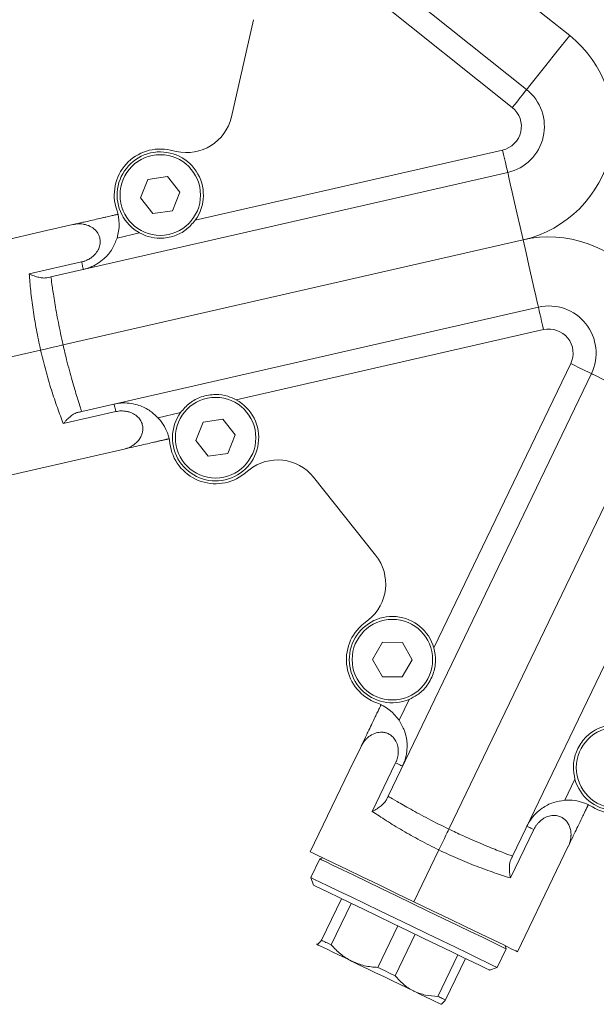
# Model space of a CAD drawing. Header units: millimetres. Extents: x 10 to 831, y 10 to 584.
# Tile 11 of 31: x 95 to 145, y 379 to 464. Entities that reach past the tile are written whole.
import ezdxf

# ---------------------------------------------------------------- set-up
doc = ezdxf.new("R2010")
doc.units = ezdxf.units.MM
doc.linetypes.add('SLD-Solido', pattern=[0])

msp = doc.modelspace()

# ---------------------------------------------------------------- linework, layer by layer
at = {"color": 7, "linetype": 'SLD-Solido', "lineweight": 15}
for p, q in [((139.365, 458.17), (107.516, 483.568)), ((138.118, 456.606), (116.688, 473.696)), ((130.736, 472.725), (143.106, 462.861)), ((113.693, 455.801), (115.619, 464.24)), ((108.399, 452.906), (108.903, 452.791)), ((110.554, 446.818), (137.276, 452.917)), ((98.006, 441.903), (137.721, 450.967)), ((106.437, 450.367), (105.795, 448.758)), ((108.151, 450.615), (106.437, 450.367)), ((109.223, 449.255), (108.151, 450.615)), ((108.581, 447.646), (109.223, 449.255)), ((105.795, 448.758), (106.867, 447.398)), ((106.867, 447.398), (108.581, 447.646)), ((97.624, 445.918), (90.008, 444.18)), ((99.92, 446.442), (97.624, 445.918)), ((103.752, 445.266), (105.715, 445.713)), ((139.056, 445.118), (99.057, 435.988)), ((96.113, 442.154), (100.672, 443.195)), ((140.391, 439.268), (100.676, 430.203)), ((140.836, 437.318), (114.114, 431.219)), ((92.233, 434.431), (97.108, 435.543)), ((131.303, 409.665), (143.195, 434.36)), ((127.323, 396.79), (144.997, 433.492)), ((132.602, 393.924), (150.403, 430.889)), ((103.639, 430.196), (99.08, 429.155)), ((109.275, 430.115), (107.313, 429.667)), ((112.962, 429.535), (111.248, 429.286)), ((114.034, 428.174), (112.962, 429.535)), ((111.248, 429.286), (110.606, 427.678)), ((110.606, 427.678), (111.678, 426.317)), ((113.392, 426.566), (114.034, 428.174)), ((155.809, 428.285), (138.134, 391.583)), ((102.074, 426.42), (104.371, 426.944)), ((94.458, 424.681), (102.074, 426.42)), ((111.678, 426.317), (113.392, 426.566)), ((115.219, 425.121), (114.814, 424.799)), ((126.237, 417.72), (120.84, 424.488)), ((125.199, 411.776), (125.604, 412.099)), ((126.836, 410.154), (125.961, 408.659)), ((128.568, 410.144), (126.836, 410.154)), ((129.425, 408.639), (128.568, 410.144)), ((125.961, 408.659), (126.819, 407.154)), ((128.551, 407.144), (129.425, 408.639)), ((126.819, 407.154), (128.551, 407.144)), ((128.276, 403.379), (129.149, 405.193)), ((124.967, 401.117), (123.945, 398.995)), ((125.946, 395.467), (127.974, 399.68)), ((123.945, 398.995), (120.555, 391.957)), ((143.565, 398.251), (142.692, 396.437)), ((139.987, 393.895), (137.959, 389.682)), ((129.565, 387.618), (131.734, 392.123)), ((141.964, 390.317), (142.986, 392.44)), ((121.369, 391.342), (120.588, 389.721)), ((121.636, 391.436), (121.369, 391.342)), ((138.575, 383.279), (141.964, 390.317)), ((120.588, 389.721), (120.822, 389.053)), ((121.526, 384.274), (123.262, 387.878)), ((124.111, 387.469), (122.376, 383.865)), ((126.437, 381.909), (128.173, 385.513)), ((129.673, 384.791), (127.937, 381.187)), ((121.114, 383.938), (121.122, 383.914)), ((136.806, 381.911), (137.587, 383.533)), ((137.587, 383.533), (137.493, 383.799)), ((131.656, 379.396), (133.391, 383)), ((134.042, 382.687), (132.306, 379.083)), ((136.138, 381.677), (136.806, 381.911)), ((131.934, 378.708), (131.957, 378.716))]:
    msp.add_line(p, q, dxfattribs=at)
at = {"color": 7, "linetype": 'SLD-Solido', "lineweight": 15, "flags": 128}
for points in [[(143.106, 462.861), (142.376, 461.946), (141.674, 461.066), (141.027, 460.255), (140.46, 459.544), (139.995, 458.96), (139.649, 458.527), (139.437, 458.26), (139.365, 458.17)], [(139.365, 458.17), (139.341, 458.14), (139.27, 458.051), (139.155, 457.906), (138.999, 457.712), (138.811, 457.475), (138.595, 457.205), (138.361, 456.911), (138.118, 456.606)], [(137.276, 452.917), (137.363, 452.537), (137.446, 452.171), (137.523, 451.834), (137.59, 451.538), (137.646, 451.296), (137.687, 451.116), (137.712, 451.005), (137.721, 450.967)], [(139.056, 445.118), (138.795, 446.259), (138.545, 447.356), (138.314, 448.367), (138.112, 449.254), (137.946, 449.981), (137.822, 450.522), (137.746, 450.855), (137.721, 450.967)], [(139.056, 445.118), (139.316, 443.976), (139.567, 442.879), (139.798, 441.868), (140, 440.981), (140.166, 440.254), (140.289, 439.713), (140.365, 439.38), (140.391, 439.268)], [(140.391, 439.268), (140.4, 439.231), (140.425, 439.12), (140.466, 438.939), (140.521, 438.697), (140.589, 438.401), (140.666, 438.064), (140.749, 437.699), (140.836, 437.318)], [(97.108, 435.543), (97.488, 435.63), (97.854, 435.713), (98.191, 435.79), (98.486, 435.858), (98.729, 435.913), (98.909, 435.954), (99.02, 435.98), (99.057, 435.988)], [(143.195, 434.36), (143.547, 434.19), (143.885, 434.028), (144.196, 433.878), (144.47, 433.746), (144.694, 433.638), (144.86, 433.558), (144.963, 433.509), (144.997, 433.492)], [(144.997, 433.492), (145.101, 433.442), (145.409, 433.294), (145.908, 433.053), (146.581, 432.729), (147.4, 432.335), (148.334, 431.885), (149.348, 431.396), (150.403, 430.889)], [(131.734, 392.123), (131.904, 392.474), (132.066, 392.812), (132.216, 393.124), (132.348, 393.397), (132.456, 393.621), (132.536, 393.787), (132.585, 393.89), (132.602, 393.924)], [(129.565, 387.618), (128, 388.371), (126.483, 389.102), (125.06, 389.787), (123.774, 390.407), (122.663, 390.941), (121.762, 391.375), (121.099, 391.695), (120.692, 391.891), (120.555, 391.957)], [(137.587, 383.533), (137.576, 383.538), (137.39, 383.627), (136.976, 383.827), (136.346, 384.13), (135.519, 384.529), (134.518, 385.011), (133.371, 385.563), (132.113, 386.168), (130.779, 386.811), (129.408, 387.471), (128.039, 388.131), (126.711, 388.77), (125.463, 389.371), (124.33, 389.917), (123.345, 390.391), (122.537, 390.78), (121.928, 391.073), (121.537, 391.262), (121.374, 391.34), (121.369, 391.342)], [(120.588, 389.721), (120.646, 389.693), (120.924, 389.559), (121.425, 389.318), (122.136, 388.975), (123.036, 388.542), (124.099, 388.03), (125.294, 387.455), (126.586, 386.832), (127.94, 386.18), (129.315, 385.518)], [(129.064, 385.084), (127.729, 385.727), (126.417, 386.359), (125.168, 386.96), (124.019, 387.514), (123.006, 388.002), (122.159, 388.409), (121.504, 388.725), (121.062, 388.938), (120.844, 389.043), (120.822, 389.053)], [(138.575, 383.279), (138.438, 383.345), (138.031, 383.54), (137.368, 383.86), (136.467, 384.294), (135.356, 384.829), (134.07, 385.448), (132.646, 386.134), (131.129, 386.864), (129.565, 387.618)], [(136.138, 381.677), (136.102, 381.695), (135.855, 381.814), (135.385, 382.04), (134.705, 382.368), (133.836, 382.786), (132.804, 383.283), (131.64, 383.843), (130.381, 384.45), (129.064, 385.084)], [(129.315, 385.518), (130.673, 384.864), (131.973, 384.238), (133.18, 383.657), (134.257, 383.138), (135.175, 382.696), (135.906, 382.344), (136.43, 382.092), (136.731, 381.947), (136.806, 381.911)], [(121.526, 384.274), (121.614, 384.232), (121.708, 384.187), (121.807, 384.139), (121.911, 384.089), (122.02, 384.037), (122.134, 383.982), (122.252, 383.925), (122.376, 383.865)], [(124.189, 382.437), (123.573, 382.734), (123.008, 383.006), (122.502, 383.249), (122.066, 383.46), (121.706, 383.633), (121.428, 383.767), (121.238, 383.859), (121.138, 383.907)], [(129.58, 379.841), (128.971, 380.134), (128.321, 380.447), (127.64, 380.775), (126.94, 381.113), (126.233, 381.453), (125.531, 381.791), (124.846, 382.121), (124.189, 382.437)], [(126.437, 381.909), (126.626, 381.819), (126.814, 381.728), (127.003, 381.637), (127.191, 381.546), (127.379, 381.456), (127.566, 381.366), (127.752, 381.276), (127.937, 381.187)], [(131.918, 378.715), (131.925, 378.711), (131.841, 378.752), (131.665, 378.837), (131.402, 378.964), (131.055, 379.131), (130.63, 379.335), (130.136, 379.573), (129.58, 379.841)], [(131.656, 379.396), (131.756, 379.348), (131.851, 379.302), (131.94, 379.259), (132.025, 379.219), (132.104, 379.181), (132.177, 379.145), (132.244, 379.113), (132.306, 379.083)]]:
    msp.add_lwpolyline(points, dxfattribs=at)
at = {"color": 7, "linetype": 'SLD-Solido', "lineweight": 15}
for centre in [(107.509, 449.007), (112.32, 427.926), (127.693, 408.649), (147.175, 399.267)]:
    msp.add_circle(centre, 3.5, dxfattribs=at)
for centre, radius, start, end in [((136.808, 454.964), 10.1, 282.85714, 51.42857), ((136.808, 454.964), 4.1, 282.85714, 51.42857), ((136.808, 454.964), 2.1, 282.85714, 51.42857), ((109.793, 456.691), 4, 257.14286, 347.14286), ((107.509, 449.007), 4, 77.14286, 198.67843), ((107.509, 449.007), 3.75, 324.29199, 241.4223), ((99.93, 446.445), 4, 342.85714, 18.67843), ((141.303, 435.271), 10.1, 334.28571, 102.85714), ((141.303, 435.271), 4.1, 334.28571, 102.85714), ((141.303, 435.271), 2.1, 334.28571, 102.85714), ((112.32, 427.926), 3.75, 144.29199, 61.4223), ((104.38, 426.946), 4, 7.03585, 42.85714), ((112.32, 427.926), 4, 187.03585, 308.57143), ((117.713, 421.994), 4, 38.57143, 128.57143), ((123.11, 415.226), 4, 308.57143, 38.57143), ((127.693, 408.649), 3.75, 15.72056, 292.85087), ((127.693, 408.649), 4, 128.57143, 250.10701), ((124.971, 401.126), 4, 34.28571, 70.10701), ((147.175, 399.267), 3.75, 195.72056, 112.85087), ((147.175, 399.267), 4, 238.46442, 0), ((142.99, 392.449), 4, 58.46442, 94.28571)]:
    msp.add_arc(centre, radius, start, end, dxfattribs=at)
for points, knots in [([(99.93, 446.445), (100.212, 446.509), (100.66, 446.611), (101.343, 446.767), (101.925, 446.9), (102.424, 447.014), (102.776, 447.094), (103.026, 447.151), (103.242, 447.201), (103.426, 447.242), (103.576, 447.277), (103.693, 447.303), (103.776, 447.322), (103.828, 447.334), (103.834, 447.336), (103.838, 447.336)], [0, 0, 0, 0, 0.157306, 0.24989, 0.384076, 0.499911, 0.565093, 0.627365, 0.686903, 0.743907, 0.798607, 0.851261, 0.902159, 0.951622, 1, 1, 1, 1]), ([(100.672, 443.195), (100.71, 443.204), (100.786, 443.223), (100.897, 443.257), (101.007, 443.298), (101.115, 443.343), (101.22, 443.394), (101.385, 443.484), (101.596, 443.625), (101.88, 443.886), (102.135, 444.246), (102.273, 444.661), (102.3, 445.045), (102.241, 445.369), (102.111, 445.654), (101.891, 445.959), (101.522, 446.257), (101.123, 446.418), (100.785, 446.484), (100.539, 446.507), (100.247, 446.504), (100.041, 446.465), (99.93, 446.445)], [0, 0, 0, 0, 0.0118991, 0.0237724, 0.0356741, 0.0476579, 0.0597766, 0.0720809, 0.106531, 0.1405596, 0.2014377, 0.2666893, 0.325107, 0.3874154, 0.4442459, 0.5082293, 0.6198708, 0.7524227, 0.7981357, 0.8546313, 0.921918, 1, 1, 1, 1]), ([(105.715, 445.713), (105.957, 445.601), (106.522, 445.338), (107.565, 445.198), (108.73, 445.395), (109.8, 445.947), (110.302, 446.526), (110.554, 446.818)], [0, 0, 0, 0, 0.147505, 0.343329, 0.578198, 0.787998, 1, 1, 1, 1]), ([(100.82, 442.545), (100.824, 442.546), (101.021, 442.591), (101.662, 442.79), (102.545, 443.333), (103.35, 444.251), (103.626, 444.947), (103.752, 445.266)], [0, 0, 0, 0, 0.002696, 0.158982, 0.523431, 0.782176, 1, 1, 1, 1]), ([(100.672, 443.195), (100.695, 443.093), (100.716, 443.001), (100.734, 442.92), (100.753, 442.84), (100.769, 442.771), (100.781, 442.715), (100.794, 442.659), (100.804, 442.616), (100.81, 442.588), (100.817, 442.559), (100.82, 442.545), (100.82, 442.545)], [0, 0, 0, 0, 0.25, 0.25, 0.25, 0.5, 0.5, 0.5, 0.75, 0.75, 0.75, 1, 1, 1, 1]), ([(97.108, 435.543), (96.971, 436.143), (96.848, 436.736), (96.685, 437.616), (96.634, 437.907), (96.538, 438.487), (96.494, 438.776), (96.37, 439.626), (96.303, 440.167), (96.192, 441.2), (96.148, 441.695), (96.113, 442.154)], [0, 0, 0, 0, 0.25, 0.25, 0.375, 0.375, 0.5, 0.5, 0.75, 0.75, 1, 1, 1, 1]), ([(97.658, 441.823), (97.565, 441.802), (97.458, 441.797), (97.226, 441.811), (97.099, 441.831), (96.831, 441.891), (96.693, 441.932), (96.48, 442.005), (96.408, 442.032), (96.262, 442.09), (96.187, 442.121), (96.113, 442.154)], [0, 0, 0, 0, 0.25, 0.25, 0.5, 0.5, 0.75, 0.75, 0.875, 0.875, 1, 1, 1, 1]), ([(97.658, 441.823), (97.775, 441.85), (97.86, 441.869), (97.976, 441.896), (98.006, 441.903), (98.006, 441.903)], [0, 0, 0, 0, 0.5, 0.5, 1, 1, 1, 1]), ([(99.057, 435.988), (98.914, 436.646), (98.627, 437.96), (98.317, 439.73), (98.114, 441.077), (98.019, 441.799), (98.01, 441.873), (98.006, 441.903)], [0, 0, 0, 0, 0.214011, 0.427998, 0.64261, 0.857641, 1, 1, 1, 1]), ([(99.08, 429.155), (98.912, 429.584), (98.737, 430.049), (98.389, 431.028), (98.215, 431.545), (97.957, 432.364), (97.872, 432.644), (97.707, 433.208), (97.626, 433.493), (97.392, 434.356), (97.244, 434.943), (97.108, 435.543)], [0, 0, 0, 0, 0.25, 0.25, 0.5, 0.5, 0.625, 0.625, 0.75, 0.75, 1, 1, 1, 1]), ([(100.676, 430.203), (100.655, 430.266), (100.613, 430.392), (100.294, 431.375), (99.858, 432.831), (99.416, 434.464), (99.159, 435.554), (99.057, 435.988)], [0, 0, 0, 0, 0.214008, 0.427993, 0.642608, 0.857638, 1, 1, 1, 1]), ([(114.114, 431.219), (113.871, 431.332), (113.307, 431.594), (112.264, 431.734), (111.099, 431.538), (110.029, 430.986), (109.527, 430.406), (109.275, 430.115)], [0, 0, 0, 0, 0.147505, 0.343329, 0.578198, 0.787998, 1, 1, 1, 1]), ([(107.313, 429.667), (107.061, 429.899), (106.51, 430.407), (105.386, 430.884), (104.355, 430.99), (103.692, 430.892), (103.494, 430.846), (103.49, 430.846)], [0, 0, 0, 0, 0.2178233, 0.4765682, 0.8410175, 0.9973043, 1, 1, 1, 1]), ([(103.639, 430.196), (103.592, 430.4), (103.555, 430.564), (103.504, 430.787), (103.49, 430.846), (103.49, 430.846)], [0, 0, 0, 0, 0.5, 0.5, 1, 1, 1, 1]), ([(104.38, 426.946), (104.431, 426.959), (104.529, 426.983), (104.668, 427.03), (104.795, 427.081), (104.912, 427.135), (105.017, 427.192), (105.113, 427.249), (105.197, 427.305), (105.273, 427.36), (105.422, 427.479), (105.62, 427.679), (105.823, 427.985), (105.948, 428.297), (106.003, 428.604), (105.995, 428.918), (105.908, 429.236), (105.718, 429.57), (105.413, 429.884), (105.027, 430.098), (104.658, 430.209), (104.37, 430.25), (104.104, 430.257), (103.869, 430.241), (103.715, 430.211), (103.639, 430.196)], [0, 0, 0, 0, 0.036032, 0.069933, 0.101701, 0.131339, 0.158845, 0.184222, 0.207468, 0.228587, 0.247578, 0.338326, 0.41966, 0.491859, 0.555816, 0.612661, 0.674943, 0.733375, 0.798599, 0.859493, 0.893495, 0.927965, 0.952363, 0.976233, 1, 1, 1, 1]), ([(100.328, 430.124), (100.235, 430.103), (100.137, 430.061), (99.934, 429.947), (99.828, 429.874), (99.613, 429.704), (99.506, 429.608), (99.346, 429.449), (99.292, 429.394), (99.186, 429.278), (99.132, 429.217), (99.08, 429.155)], [0, 0, 0, 0, 0.25, 0.25, 0.5, 0.5, 0.75, 0.75, 0.875, 0.875, 1, 1, 1, 1]), ([(100.676, 430.203), (100.676, 430.203), (100.647, 430.197), (100.533, 430.171), (100.446, 430.151), (100.328, 430.124)], [0, 0, 0, 0, 0.5, 0.5, 1, 1, 1, 1]), ([(108.288, 427.838), (108.287, 427.838), (108.285, 427.837), (108.271, 427.834), (108.248, 427.829), (108.215, 427.821), (108.173, 427.812), (108.122, 427.8), (108.062, 427.786), (107.992, 427.77), (107.913, 427.752), (107.824, 427.732), (107.726, 427.71), (107.619, 427.685), (107.503, 427.659), (107.377, 427.63), (107.242, 427.599), (107.098, 427.566), (106.827, 427.504), (106.375, 427.401), (105.793, 427.268), (105.11, 427.113), (104.662, 427.01), (104.38, 426.946)], [0, 0, 0, 0, 0.025503, 0.051262, 0.077331, 0.103764, 0.130609, 0.157917, 0.185731, 0.214096, 0.243053, 0.272639, 0.302891, 0.333843, 0.365526, 0.397969, 0.431199, 0.465243, 0.500123, 0.615951, 0.750127, 0.842705, 1, 1, 1, 1]), ([(129.149, 405.193), (129.389, 405.312), (129.946, 405.59), (130.706, 406.318), (131.278, 407.351), (131.514, 408.532), (131.374, 409.286), (131.303, 409.665)], [0, 0, 0, 0, 0.147505, 0.343328, 0.578198, 0.787998, 1, 1, 1, 1]), ([(124.971, 401.126), (125.097, 401.387), (125.296, 401.801), (125.6, 402.432), (125.859, 402.97), (126.081, 403.431), (126.238, 403.756), (126.349, 403.987), (126.445, 404.187), (126.527, 404.357), (126.594, 404.495), (126.646, 404.603), (126.683, 404.68), (126.706, 404.728), (126.709, 404.734), (126.71, 404.737)], [0, 0, 0, 0, 0.157306, 0.24989, 0.384076, 0.499911, 0.565093, 0.627365, 0.686903, 0.743907, 0.798607, 0.851261, 0.902159, 0.951622, 1, 1, 1, 1]), ([(128.575, 399.391), (128.576, 399.394), (128.664, 399.577), (128.908, 400.202), (129.034, 401.23), (128.819, 402.432), (128.446, 403.082), (128.276, 403.379)], [0, 0, 0, 0, 0.0026965, 0.1589824, 0.5234316, 0.7821762, 1, 1, 1, 1]), ([(127.974, 399.68), (127.991, 399.715), (128.024, 399.786), (128.066, 399.895), (128.103, 400.006), (128.135, 400.119), (128.16, 400.233), (128.193, 400.418), (128.214, 400.671), (128.188, 401.055), (128.065, 401.479), (127.827, 401.846), (127.543, 402.106), (127.253, 402.262), (126.949, 402.339), (126.574, 402.357), (126.11, 402.254), (125.736, 402.042), (125.473, 401.82), (125.302, 401.641), (125.123, 401.411), (125.024, 401.226), (124.971, 401.126)], [0, 0, 0, 0, 0.011899, 0.023772, 0.035674, 0.047658, 0.059777, 0.072081, 0.106531, 0.14056, 0.201438, 0.266689, 0.325107, 0.387415, 0.444246, 0.508229, 0.619871, 0.752423, 0.798136, 0.854631, 0.921918, 1, 1, 1, 1]), ([(145.718, 402.723), (145.479, 402.603), (144.922, 402.326), (144.162, 401.597), (143.59, 400.565), (143.354, 399.383), (143.494, 398.63), (143.565, 398.251)], [0, 0, 0, 0, 0.147505, 0.343328, 0.578198, 0.787998, 1, 1, 1, 1]), ([(128.575, 399.391), (128.575, 399.391), (128.521, 399.417), (128.315, 399.516), (128.163, 399.589), (127.974, 399.68)], [0, 0, 0, 0, 0.5, 0.5, 1, 1, 1, 1]), ([(127.168, 396.468), (127.126, 396.382), (127.064, 396.296), (126.907, 396.123), (126.813, 396.036), (126.599, 395.865), (126.481, 395.782), (126.291, 395.661), (126.225, 395.621), (126.089, 395.543), (126.017, 395.504), (125.946, 395.467)], [0, 0, 0, 0, 0.25, 0.25, 0.5, 0.5, 0.75, 0.75, 0.875, 0.875, 1, 1, 1, 1]), ([(127.168, 396.468), (127.22, 396.577), (127.258, 396.655), (127.309, 396.763), (127.323, 396.79), (127.323, 396.79)], [0, 0, 0, 0, 0.5, 0.5, 1, 1, 1, 1]), ([(132.602, 393.924), (131.999, 394.222), (130.792, 394.818), (129.215, 395.679), (128.035, 396.36), (127.412, 396.736), (127.348, 396.774), (127.323, 396.79)], [0, 0, 0, 0, 0.214011, 0.427998, 0.64261, 0.857641, 1, 1, 1, 1]), ([(142.692, 396.437), (142.353, 396.385), (141.613, 396.271), (140.539, 395.69), (139.813, 394.95), (139.476, 394.37), (139.388, 394.187), (139.387, 394.184)], [0, 0, 0, 0, 0.217824, 0.476569, 0.841017, 0.997304, 1, 1, 1, 1]), ([(144.73, 396.06), (144.729, 396.059), (144.728, 396.057), (144.722, 396.044), (144.712, 396.023), (144.697, 395.992), (144.679, 395.954), (144.656, 395.906), (144.629, 395.85), (144.598, 395.786), (144.562, 395.713), (144.523, 395.631), (144.48, 395.541), (144.432, 395.442), (144.38, 395.334), (144.324, 395.218), (144.264, 395.093), (144.2, 394.96), (144.079, 394.709), (143.878, 394.292), (143.619, 393.754), (143.315, 393.123), (143.116, 392.709), (142.99, 392.449)], [0, 0, 0, 0, 0.025503, 0.051262, 0.077331, 0.103764, 0.130609, 0.157917, 0.185731, 0.214096, 0.243053, 0.272639, 0.302891, 0.333843, 0.365526, 0.397969, 0.431199, 0.465243, 0.500123, 0.615951, 0.750127, 0.842705, 1, 1, 1, 1]), ([(131.734, 392.123), (131.18, 392.39), (130.64, 392.664), (129.85, 393.084), (129.591, 393.226), (129.078, 393.513), (128.824, 393.658), (128.083, 394.092), (127.618, 394.376), (126.741, 394.934), (126.326, 395.208), (125.946, 395.467)], [0, 0, 0, 0, 0.25, 0.25, 0.375, 0.375, 0.5, 0.5, 0.75, 0.75, 1, 1, 1, 1]), ([(142.99, 392.449), (143.012, 392.496), (143.054, 392.588), (143.104, 392.725), (143.144, 392.857), (143.174, 392.982), (143.196, 393.1), (143.21, 393.21), (143.219, 393.311), (143.223, 393.404), (143.223, 393.595), (143.191, 393.874), (143.078, 394.224), (142.911, 394.516), (142.705, 394.751), (142.456, 394.94), (142.153, 395.071), (141.773, 395.13), (141.337, 395.087), (140.93, 394.919), (140.613, 394.7), (140.401, 394.5), (140.23, 394.297), (140.095, 394.103), (140.023, 393.964), (139.987, 393.895)], [0, 0, 0, 0, 0.0360323, 0.0699327, 0.1017014, 0.1313388, 0.1588453, 0.1842216, 0.2074683, 0.2285866, 0.2475776, 0.338326, 0.4196598, 0.4918585, 0.5558158, 0.6126608, 0.6749429, 0.7333753, 0.7985989, 0.8594927, 0.8934951, 0.9279648, 0.952363, 0.976233, 1, 1, 1, 1]), ([(138.134, 391.583), (138.072, 391.606), (137.947, 391.651), (136.98, 392.015), (135.569, 392.582), (134.018, 393.254), (133.005, 393.733), (132.602, 393.924)], [0, 0, 0, 0, 0.214008, 0.427993, 0.642608, 0.857638, 1, 1, 1, 1]), ([(139.987, 393.895), (139.799, 393.985), (139.647, 394.059), (139.44, 394.158), (139.387, 394.184), (139.387, 394.184)], [0, 0, 0, 0, 0.5, 0.5, 1, 1, 1, 1]), ([(137.959, 389.682), (137.518, 389.818), (137.046, 389.971), (136.063, 390.309), (135.55, 390.495), (134.75, 390.804), (134.478, 390.913), (133.934, 391.135), (133.661, 391.249), (132.84, 391.604), (132.289, 391.856), (131.734, 392.123)], [0, 0, 0, 0, 0.25, 0.25, 0.5, 0.5, 0.625, 0.625, 0.75, 0.75, 1, 1, 1, 1]), ([(137.979, 391.262), (137.938, 391.176), (137.909, 391.073), (137.872, 390.843), (137.863, 390.715), (137.862, 390.441), (137.87, 390.297), (137.894, 390.073), (137.905, 389.997), (137.929, 389.841), (137.943, 389.761), (137.959, 389.682)], [0, 0, 0, 0, 0.25, 0.25, 0.5, 0.5, 0.75, 0.75, 0.875, 0.875, 1, 1, 1, 1]), ([(138.134, 391.583), (138.134, 391.583), (138.121, 391.557), (138.07, 391.451), (138.032, 391.37), (137.979, 391.262)], [0, 0, 0, 0, 0.5, 0.5, 1, 1, 1, 1]), ([(121.138, 383.907), (121.225, 383.953), (121.322, 384.005), (121.508, 384.25), (121.526, 384.274)], [0, 0, 0, 0, 0.899706, 1, 1, 1, 1]), ([(121.126, 383.962), (121.126, 383.939), (121.126, 383.912), (121.136, 383.907), (121.138, 383.907)], [0, 0, 0, 0, 0.866979, 1, 1, 1, 1]), ([(122.376, 383.865), (122.632, 383.595), (123.152, 383.047), (123.806, 382.624), (124.167, 382.448), (124.189, 382.437)], [0, 0, 0, 0, 0.476972, 0.968113, 1, 1, 1, 1]), ([(124.189, 382.437), (124.541, 382.294), (125.259, 382.004), (126.04, 381.941), (126.437, 381.909)], [0, 0, 0, 0, 0.490759, 1, 1, 1, 1]), ([(127.937, 381.187), (128.167, 380.93), (128.633, 380.408), (129.228, 380.013), (129.559, 379.851), (129.58, 379.841)], [0, 0, 0, 0, 0.476972, 0.968113, 1, 1, 1, 1]), ([(129.58, 379.841), (129.903, 379.712), (130.561, 379.45), (131.286, 379.415), (131.656, 379.396)], [0, 0, 0, 0, 0.490759, 1, 1, 1, 1]), ([(132.306, 379.083), (132.288, 379.058), (132.102, 378.813), (132.005, 378.762), (131.918, 378.715)], [0, 0, 0, 0, 0.100295, 1, 1, 1, 1])]:
    msp.add_open_spline(points, degree=3, knots=knots, dxfattribs=at)

doc.saveas('drawing.dxf')
